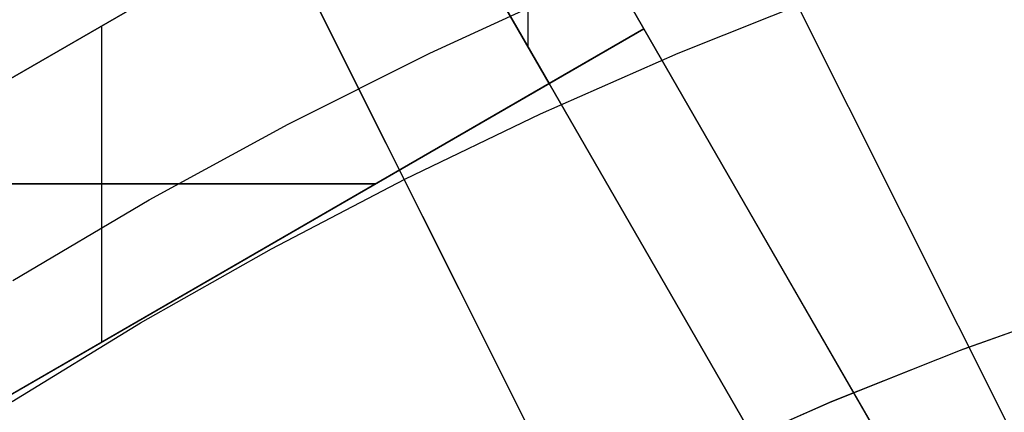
# Model space of a CAD drawing. Header units: millimetres. Extents: x 7986 to 9191, y -11326 to -10283.
# Tile 194 of 256: x 8544.71 to 8562.71, y -10596.8 to -10589.63. Entities that reach past the tile are written whole.
import ezdxf

# ---------------------------------------------------------------- set-up
doc = ezdxf.new("R2010")
doc.units = ezdxf.units.MM
doc.layers.add('BLANCO METALICO', color=7, linetype='Continuous', true_color=0xededed)
doc.layers.add('color', color=7, linetype='Continuous')
doc.layers.add('luz', color=7, linetype='Continuous')

msp = doc.modelspace()

# ---------------------------------------------------------------- linework, layer by layer
at = {"layer": 'BLANCO METALICO'}
for p, q in [((8553.623, -10585.467, 156.581), (8536.302, -10595.467, 156.581)), ((8556.123, -10589.797, 159.581), (8553.623, -10585.467, 159.581)), ((8553.623, -10585.467, 162.081), (8556.123, -10589.797, 162.081)), ((8556.123, -10589.797, 156.581), (8553.623, -10585.467, 156.581)), ((8556.123, -10589.797, 160.831), (8553.623, -10585.467, 160.831)), ((8556.123, -10589.797, 158.081), (8553.623, -10585.467, 158.081)), ((8554.007, -10590.132, 162.081), (8554.007, -10586.132, 162.081)), ((8538.035, -10594.467, 159.581), (8551.891, -10586.467, 159.581)), ((8554.391, -10590.797, 162.081), (8551.891, -10586.467, 162.081)), ((8551.891, -10586.467, 159.581), (8554.391, -10590.797, 159.581)), ((8551.891, -10586.467, 160.831), (8554.391, -10590.797, 160.831)), ((8538.802, -10599.797, 156.581), (8556.123, -10589.797, 156.581)), ((8546.213, -10595.519, 159.581), (8546.213, -10589.745, 159.581)), ((8546.213, -10595.519, 156.581), (8546.213, -10589.745, 156.581)), ((8556.123, -10589.797, 162.081), (8554.391, -10590.797, 162.081)), ((8556.123, -10589.797, 159.581), (8556.123, -10589.797, 162.081)), ((8556.123, -10589.797, 162.081), (8561.699, -10599.456, 162.081)), ((8561.699, -10599.456, 159.581), (8556.123, -10589.797, 159.581)), ((8578.657, -10628.827, 156.581), (8556.123, -10589.797, 156.581)), ((8556.123, -10589.797, 156.581), (8556.123, -10589.797, 159.581)), ((8561.699, -10599.456, 160.831), (8556.123, -10589.797, 160.831)), ((8578.657, -10628.827, 158.081), (8556.123, -10589.797, 158.081)), ((8554.391, -10590.797, 159.581), (8540.535, -10598.797, 159.581)), ((8554.391, -10590.797, 162.081), (8554.391, -10590.797, 159.581)), ((8554.391, -10590.797, 159.581), (8559.841, -10600.236, 159.581)), ((8559.967, -10600.456, 162.081), (8554.391, -10590.797, 162.081)), ((8554.391, -10590.797, 160.831), (8559.967, -10600.456, 160.831)), ((8541.213, -10592.632, 159.581), (8551.213, -10592.632, 159.581)), ((8551.213, -10592.632, 156.581), (8541.213, -10592.632, 156.581)), ((8558.911, -10594.626, 159.581), (8558.911, -10594.626, 162.081)), ((8557.179, -10595.626, 159.581), (8557.179, -10595.626, 162.081))]:
    msp.add_line(p, q, dxfattribs=at)
at = {"layer": 'color', "color": 254, "true_color": 0xcad1ee}
for p, q in [((8554.859, -10598.76, -3.495), (8520.184, -10529.571, -36.481)), ((8561.091, -10611.195, 0.259), (8522.152, -10533.498, -36.784)), ((8552.209, -10590.242, -7.252), (8554.839, -10589.036, -7.252)), ((8556.753, -10590.245, -8.631), (8559.307, -10589.223, -8.631)), ((8549.622, -10591.538, -7.252), (8552.209, -10590.242, -7.252)), ((8554.234, -10591.352, -8.631), (8556.753, -10590.245, -8.631)), ((8551.754, -10592.543, -8.631), (8554.234, -10591.352, -8.631)), ((8547.081, -10592.923, -7.252), (8549.622, -10591.538, -7.252)), ((8549.315, -10593.816, -8.631), (8551.754, -10592.543, -8.631)), ((8544.59, -10594.395, -7.252), (8547.081, -10592.923, -7.252)), ((8546.921, -10595.171, -8.631), (8549.315, -10593.816, -8.631)), ((8561.893, -10595.676, -3.495), (8564.303, -10594.809, -3.495)), ((8561.893, -10595.676, -3.495), (8564.303, -10594.809, -3.495)), ((8561.972, -10595.646, 17.559), (8564.409, -10594.773, 17.559)), ((8561.972, -10595.646, 17.559), (8564.409, -10594.773, 17.559)), ((8561.972, -10595.646, 7.032), (8564.409, -10594.773, 7.032)), ((8544.573, -10596.605, -8.631), (8546.921, -10595.171, -8.631)), ((8559.514, -10596.624, -3.495), (8561.893, -10595.676, -3.495)), ((8559.514, -10596.624, -3.495), (8561.893, -10595.676, -3.495)), ((8559.565, -10596.602, 17.559), (8561.972, -10595.646, 17.559)), ((8559.565, -10596.602, 17.559), (8561.972, -10595.646, 17.559)), ((8559.565, -10596.602, 7.032), (8561.972, -10595.646, 7.032)), ((8557.168, -10597.652, -3.495), (8559.514, -10596.624, -3.495)), ((8557.168, -10597.652, -3.495), (8559.514, -10596.624, -3.495)), ((8557.194, -10597.641, 17.559), (8559.565, -10596.602, 17.559)), ((8557.194, -10597.641, 17.559), (8559.565, -10596.602, 17.559)), ((8557.194, -10597.641, 7.032), (8559.565, -10596.602, 7.032))]:
    msp.add_line(p, q, dxfattribs=at)
at = {"layer": 'luz', "color": 254, "true_color": 0xcad1ee}
for p, q in [((8527.776, -10527.27, -56.991), (8663.249, -10797.278, -56.991)), ((8527.776, -10527.27, -58.491), (8663.249, -10797.278, -58.491))]:
    msp.add_line(p, q, dxfattribs=at)

doc.saveas('drawing.dxf')
